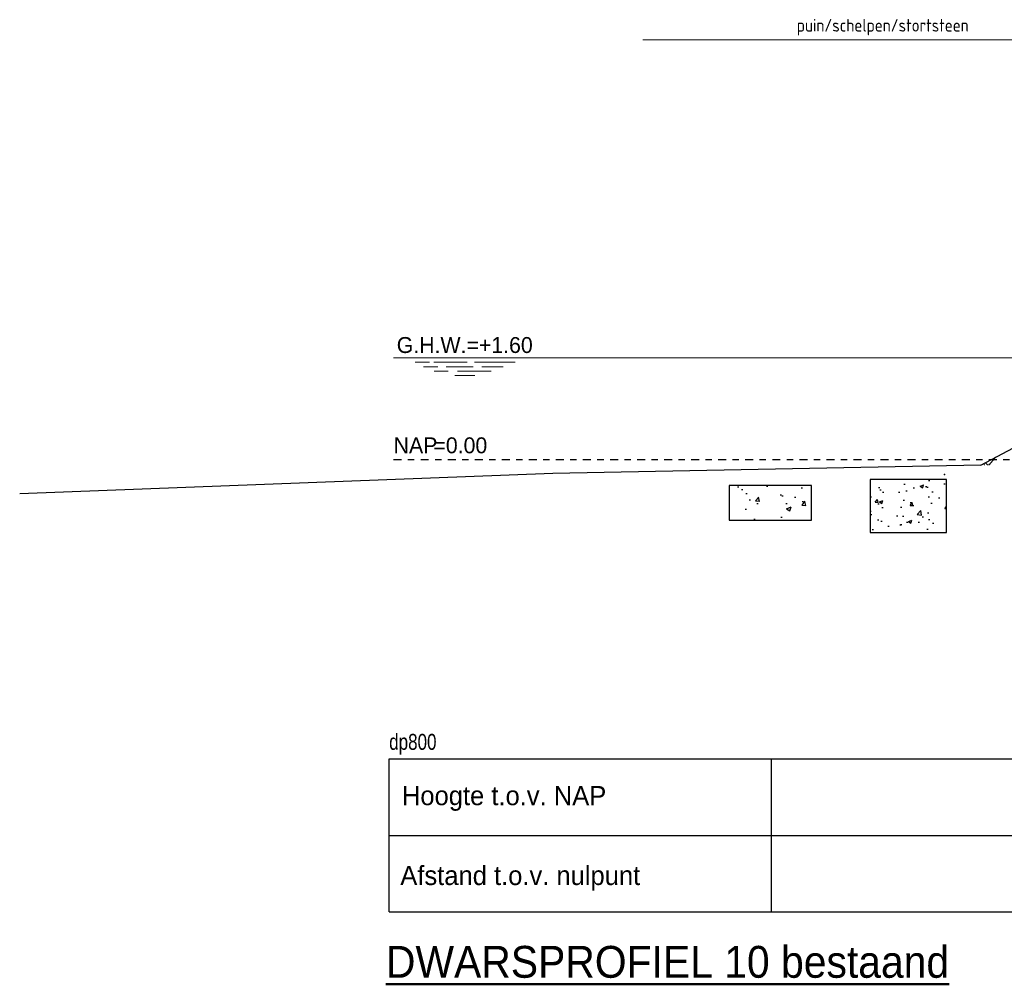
# Model space of a CAD drawing. Header units: metres. Extents: x 132 to 905, y -50 to 63.
# Tile 81 of 86: x 862 to 877, y -22 to -7. Entities that reach past the tile are written whole.
import ezdxf
from ezdxf.enums import TextEntityAlignment as Align

# ---------------------------------------------------------------- set-up
doc = ezdxf.new("R2010")
doc.units = ezdxf.units.M
doc.header["$LTSCALE"] = 0.1
doc.linetypes.add('NAP', pattern=[20, 12.5, -2.5, 2.5, -2.5])
for name, color, linetype, lineweight in [('DP-BS-arcering_kreukelberm', 253, 'Continuous', 0), ('DP-BS-arcering_slakken', 253, 'Continuous', 25), ('DP-BS-Maatvoering', 2, 'Continuous', 20), ('DP-BS-profiel', 2, 'Continuous', 25), ('DP-Matenbalk-omschrijving', 3, 'Continuous', 35), ('DP-NAP-lijn', 6, 'NAP', 25), ('DP-Waterlijn', 1, 'Continuous', 13), ('DP-Waterlijn_tekst', 7, 'Continuous', 35), ('TL-2.5 mm tekst_schaaldp', 7, 'Continuous', 25), ('TL-5.0mm Tekst', 4, 'Continuous', 50)]:
    doc.layers.add(name, color=color, linetype=linetype, lineweight=lineweight)
doc.layers.add('DP-BS-arcrand', color=111, linetype='Continuous', plot=False)
doc.layers.add('DP-BS-ZANDLIJN', color=76, linetype='Continuous')
doc.layers.add('DP-Matenbalk', color=1, linetype='Continuous')
doc.styles.add('bestomschr', font='isocp.shx', dxfattribs={"width": 0.96})
doc.styles.add('StagCAD', font='StagCAD.ttf')

# ---------------------------------------------------------------- blocks, each defined once
blk = doc.blocks.new('*U13')
at = {"layer": 'DP-Matenbalk'}
for p, q in [((0, -3.5), (6, -3.5)), ((0, -5.9), (0, -3.5)), ((6, -3.5), (6, -5.9)), ((6, -3.5), (37.451, -3.5)), ((0, -4.7), (6, -4.7)), ((6, -4.7), (37.451, -4.7)), ((0, -5.9), (6, -5.9)), ((6, -5.9), (37.451, -5.9))]:
    blk.add_line(p, q, dxfattribs=at)
at = {"layer": 'DP-Matenbalk', "style": 'StagCAD', "width": 0.8}
blk.add_attdef('DPNR', (0, -3.356), '', height=0.25, dxfattribs=at)
at = {"layer": 'DP-Matenbalk-omschrijving', "style": 'StagCAD'}
for s, p in [('Hoogte t.o.v. NAP', (0.2, -4.225)), ('Afstand t.o.v. nulpunt', (0.175, -5.479))]:
    blk.add_text(s, height=0.3, dxfattribs=at).set_placement(p)
at = {"layer": 'TL-2.5 mm tekst_schaaldp', "style": 'StagCAD', "width": 0.96}
blk.add_attdef('SCHAAL', (-0.05, -7.524), '', height=0.25, dxfattribs=at)
at = {"layer": 'TL-5.0mm Tekst', "style": 'StagCAD', "width": 0.96}
blk.add_attdef('OMSCHRIJVING', (-0.05, -6.935), '', height=0.5, dxfattribs=at)
blk = doc.blocks.new('*U18')
at = {"layer": 'DP-NAP-lijn'}
blk.add_line((0, 0), (373.8, 0), dxfattribs=at)
at = {"layer": 'DP-Waterlijn'}
for p, q in [((0, 16), (165.18, 16)), ((3.38, 15.3), (5.63, 15.3)), ((4.71, 14.6), (6.95, 14.6)), ((6.33, 15.3), (11.56, 15.3)), ((8.25, 14.6), (12.51, 14.6)), ((12.73, 15.3), (19.08, 15.3)), ((13.84, 14.6), (17.21, 14.6)), ((8.57, 13.9), (6.38, 13.9)), ((9.6, 13.2), (12.74, 13.2)), ((15.31, 13.9), (10.04, 13.9))]:
    blk.add_line(p, q, dxfattribs=at)
at = {"layer": 'DP-NAP-lijn', "style": 'StagCAD'}
blk.add_text('NAP', height=2.5, dxfattribs=at).set_placement((0, 1))
blk.add_attdef('NAPLIJN', (6.25, 1), '', height=2.5, dxfattribs=at)
at = {"layer": 'DP-Waterlijn_tekst', "style": 'StagCAD'}
blk.add_attdef('WP', text='', height=2.5, dxfattribs=at).set_placement((11.17, 16), align=Align.BOTTOM_CENTER)
blk = doc.blocks.new('dp800')
at = {"layer": 'DP-BS-arcering_kreukelberm'}
h = blk.add_hatch(dxfattribs=at)
h.set_pattern_fill('NATUURST', color=256, scale=0.15, angle=94.4354, style=0, pattern_type=2)
h.set_pattern_definition([(94.435, (3.2155, 7.6267), (-1.6115, 1.3795), [0.075, -0.075, 0.15, -1.2]), (94.435, (3.1871, 7.0227), (-1.6115, 1.3795), [0.375, -1.125]), (94.435, (3.1181, 6.9421), (-1.6115, 1.3795), [0.375, -1.125]), (94.435, (2.692, 7.5861), (-1.6115, 1.3795), [0.075, -1.425]), (94.435, (2.6005, 6.8267), (-1.6115, 1.3795), [0.225, -1.275]), (94.435, (2.5257, 6.821), (-1.6115, 1.3795), [0.225, -1.275]), (94.435, (2.3813, 7.7124), (-1.6115, 1.3795), [0.45, -1.05]), (94.435, (2.3124, 7.6319), (-1.6115, 1.3795), [0.45, -1.05]), (94.435, (2.1918, 7.2464), (-1.6115, 1.3795), [0.15, -1.35]), (94.435, (2.1112, 7.3154), (-1.6115, 1.3795), [0.075, -1.425]), (94.435, (2.0139, 6.6308), (-1.6115, 1.3795), [0.075, -0.075, 0.075, -1.275]), (184.435, (2.313, 6.654), (-1.3795, -1.6115), [0.225, -1.275]), (184.435, (2.8306, 6.7694), (-1.3795, -1.6115), [0.075, -0.15, 0.075, -0.15, 0.3, -0.75]), (184.435, (1.9217, 6.8493), (-1.3795, -1.6115), [0.075, -1.425]), (184.435, (2.5773, 7.1258), (-1.3795, -1.6115), [0.075, -1.425]), (184.435, (2.1976, 7.1716), (-1.3795, -1.6115), [0.075, -1.425]), (184.435, (3.0085, 7.385), (-1.3795, -1.6115), [0.15, -1.35]), (184.435, (3.0775, 7.4655), (-1.3795, -1.6115), [0.225, -1.275]), (184.435, (2.1744, 7.4707), (-1.3795, -1.6115), [0.15, -0.075, 0.15, -1.125]), (184.435, (2.6173, 7.5803), (-1.3795, -1.6115), [0.3, -1.2]), (184.435, (2.6115, 7.655), (-1.3795, -1.6115), [0.15, -1.35]), (184.435, (3.1233, 7.8452), (-1.3795, -1.6115), [0.3, -1.2]), (184.435, (3.1175, 7.92), (-1.3795, -1.6115), [0.225, -1.275]), (139.435, (3.0891, 7.316), (-1.49551, -0.116), [0.10607, -2.01525]), (139.435, (2.6978, 7.5113), (-1.49551, -0.116), [0.10607, -2.01525]), (139.435, (2.4619, 7.6435), (-1.49551, -0.116), [0.10607, -2.01525]), (139.435, (2.3936, 6.585), (-1.49551, -0.116), [0.10607, -2.01525]), (139.435, (2.0829, 6.7114), (-1.49551, -0.116), [0.10607, -2.01525]), (139.435, (2.8532, 7.4481), (-1.49551, -0.116), [0.21213, -1.90919]), (139.435, (1.8695, 7.5223), (-1.49551, -0.116), [0.21213, -1.90919]), (229.435, (3.296, 7.5577), (0.116, -1.49551), [0.21213, -1.90919]), (229.435, (3.2155, 7.6267), (0.116, -1.49551), [0.21213, -1.90919]), (229.435, (2.8242, 7.822), (0.116, -1.49551), [0.21213, -1.90919]), (229.435, (2.3182, 7.5571), (0.116, -1.49551), [0.21213, -1.90919]), (229.435, (2.3124, 7.6319), (0.116, -1.49551), [0.21213, -1.90919]), (229.435, (2.7842, 7.3676), (0.116, -1.49551), [0.3182, -1.80312]), (229.435, (2.8184, 7.8968), (0.116, -1.49551), [0.3182, -1.80312]), (229.435, (2.859, 7.3734), (0.116, -1.49551), [0.42426, -1.69706]), (229.435, (2.0139, 6.6308), (0.116, -1.49551), [0.42426, -1.69706]), (229.435, (2.0887, 6.6366), (0.116, -1.49551), [0.42426, -1.69706]), (229.435, (2.9054, 6.7752), (0.116, -1.49551), [0.10607, -2.01525]), (229.435, (2.5315, 6.7462), (0.116, -1.49551), [0.10607, -2.01525]), (121.0004, (3.2097, 7.70146), (-0.116, 1.49551), [0.1677, -3.1864]), (121.0004, (2.7842, 7.36756), (-0.116, 1.49551), [0.1677, -3.1864]), (121.0004, (2.8932, 7.9026), (-0.116, 1.49551), [0.33541, -3.0187]), (121.0004, (2.8184, 7.8968), (-0.116, 1.49551), [0.33541, -3.0187]), (157.87, (2.10544, 7.39013), (-1.495508, -0.116), [0.1677, -1.677, 0.3354, -1.174]), (157.87, (2.76165, 6.6888), (-1.495508, -0.116), [0.1677, -3.1864]), (157.87, (3.34245, 6.9595), (-1.49551, -0.116), [0.1677, -3.1864]), (157.87, (2.75585, 6.76356), (-1.495508, -0.116), [0.1677, -3.1864]), (157.87, (2.0249, 7.4591), (-1.495508, -0.116), [0.1677, -3.1864]), (157.87, (2.10544, 7.39013), (-1.495508, -0.116), [0.1677, -3.1864]), (157.87, (2.5025, 7.12003), (-1.495508, -0.116), [0.33541, -3.01869]), (157.87, (2.5083, 7.04526), (-1.495508, -0.116), [0.33541, -3.01869]), (211.0004, (2.5257, 6.8209), (-1.495508, -0.116), [0.1677, -3.1864]), (211.0004, (3.1929, 6.9479), (-1.49551, -0.116), [0.33541, -3.0187]), (211.0004, (3.1181, 6.9421), (-1.49551, -0.116), [0.33541, -3.0187]), (247.87, (2.12284, 7.1658), (0.116, -1.495508), [0.33541, -3.01869]), (247.87, (2.11124, 7.31536), (0.116, -1.495508), [0.50312, -2.85099]), (139.4354, (3.3458, 6.9161), (-0.30483, -0.356097), [0.234375, -0.117188])])
h.paths.add_polyline_path([(12.919, 8.53), (12.614, 8.665), (11.372, 8.644), (10.23, 8.513), (9.295, 8.015), (10.584, 8.014)])
at = {"layer": 'DP-BS-Maatvoering', "color": 212, "lineweight": 9}
blk.add_line((3.984, 14.691), (12.919, 14.691), dxfattribs=at)
at = {"layer": 'DP-BS-profiel'}
for points in [[(9.295, 8.015), (10.23, 8.513), (11.372, 8.644), (12.614, 8.665), (12.919, 8.53)], [(9.295, 8.015), (2.569, 7.881), (-5.805, 7.565)]]:
    blk.add_lwpolyline(points, dxfattribs=at)
at = {"layer": 'DP-BS-ZANDLIJN'}
blk.add_point((8.726, 7.867), dxfattribs=at)
at = {"layer": 'DP-Matenbalk'}
ref = blk.add_blockref('*U13', (0, 6.9), dxfattribs=at)
ref.add_attrib('OMSCHRIJVING', '%%uDWARSPROFIEL 10 bestaand', (-0.05, -0.035), dxfattribs={"layer": 'TL-5.0mm Tekst', "height": 0.5, "style": 'StagCAD', "width": 0.96})
ref.add_attrib('DPNR', 'dp800', (0, 3.544), dxfattribs={"height": 0.25, "style": 'StagCAD', "width": 0.8})
at = {"layer": 'DP-NAP-lijn', "ltscale": 4, "xscale": 0.0999999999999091, "yscale": 0.0999999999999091, "zscale": 0.0999999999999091}
blk.add_blockref('*U18', (0.07, 8.1), dxfattribs=at).add_auto_attribs({'WP': 'G.H.W.=+1.60', 'NAPLIJN': '=0.00'})
at = {"layer": 'DP-BS-Maatvoering', "color": 2, "insert": (7.754, 14.891), "char_height": 0.2, "attachment_point": 5, "style": 'bestomschr'}
blk.add_mtext('\\A1;puin/schelpen/stortsteen', dxfattribs=at)

msp = doc.modelspace()

# ---------------------------------------------------------------- hatches: boundary and pattern name
at = {"layer": 'DP-BS-arcering_slakken'}
h = msp.add_hatch(dxfattribs=at)
h.set_pattern_fill('AR-CONC', color=256, scale=0.003)
h.set_pattern_definition([(50, (273.3267, -5.8473), (0.546554, -0.04781726), [0.05715, -0.62865]), (355, (273.3267, -5.8473), (-0.10573026, 0.57317054), [0.04572, -0.50292175]), (100.45144, (273.37226, -5.85127), (0.44082374, 0.52535326), [0.04857003, -0.53427073]), (46.1842, (273.3267, -5.6949), (0.8132371, -0.126127), [0.085725, -0.942975]), (96.63556, (273.3945, -5.7054), (0.7122124, 0.7422784), [0.0728551, -0.8014068]), (351.18415, (273.3267, -5.6949), (0.7122124, 0.7422784), [0.0685799, -0.7543792]), (21, (273.4029, -5.733), (0.45484317, -0.3067956), [0.05715, -0.62865]), (326, (273.4029, -5.733), (0.1854061, 0.5525639), [0.04572, -0.50292]), (71.45144, (273.4408, -5.75855), (0.64024926, 0.2457683), [0.04857003, -0.5342698]), (37.5, (273.32671, -5.84729), (0.00926581, 0.253665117), [0, -0.496824, 0, -0.51054, 0, -0.504825]), (7.5, (273.3267, -5.8473), (0.20045899, 0.30054172), [0, -0.291084, 0, -0.485394, 0, -0.192405]), (327.5, (273.15678, -5.84729), (0.406771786, -0.01718623), [0, -0.1905, 0, -0.59436, 0, -0.78867]), (317.5, (273.0806, -5.8473), (0.44438754, 0.07627947), [0, -0.24765, 0, -0.394716, 0, -0.56007])])
h.paths.add_polyline_path([(874.953, -14.143), (874.953, -14.979), (876.152, -14.979), (876.152, -14.143)])
h = msp.add_hatch(dxfattribs=at)
h.set_pattern_fill('AR-CONC', color=256, scale=0.004)
h.set_pattern_definition([(50, (132.9139, -16.6392), (0.7287387, -0.06375634), [0.0762, -0.8382]), (355, (132.9139, -16.6392), (-0.1409737, 0.7642274), [0.06096, -0.6705623]), (100.45144, (132.9746, -16.6445), (0.587765, 0.700471), [0.06476, -0.712361]), (46.1842, (132.9139, -16.436), (1.0843162, -0.1681693), [0.1143, -1.2573]), (96.63556, (133.0042, -16.45), (0.9496165, 0.9897045), [0.0971401, -1.0685424]), (351.18415, (132.9139, -16.436), (0.9496165, 0.9897045), [0.0914399, -1.005839]), (21, (133.0155, -16.4868), (0.60645757, -0.4090608), [0.0762, -0.8382]), (326, (133.0155, -16.4868), (0.2472081, 0.7367519), [0.06096, -0.67056]), (71.45144, (133.066, -16.5209), (0.8536657, 0.3276911), [0.06476, -0.71235975]), (37.5, (132.91387, -16.6392), (0.01235441, 0.33822016), [0, -0.662432, 0, -0.68072, 0, -0.6731]), (7.5, (132.91387, -16.6392), (0.26727865, 0.4007223), [0, -0.388112, 0, -0.647192, 0, -0.25654]), (327.5, (132.6873, -16.6392), (0.54236238, -0.02291498), [0, -0.254, 0, -0.79248, 0, -1.05156]), (317.5, (132.5857, -16.6392), (0.59251673, 0.10170596), [0, -0.3302, 0, -0.526288, 0, -0.74676])])
h.paths.add_polyline_path([(872.74, -14.24), (872.74, -14.783), (874.032, -14.783), (874.032, -14.24)])

# ---------------------------------------------------------------- linework, layer by layer
at = {"layer": 'DP-BS-arcrand'}
for points in [[(874.953, -14.979), (876.152, -14.979), (876.152, -14.143), (874.953, -14.143)], [(872.74, -14.783), (874.032, -14.783), (874.032, -14.24), (872.74, -14.24)]]:
    msp.add_lwpolyline(points, close=True, dxfattribs=at)

# ---------------------------------------------------------------- block references
msp.add_blockref('dp800', (867.398, -21.934))

doc.saveas('drawing.dxf')
